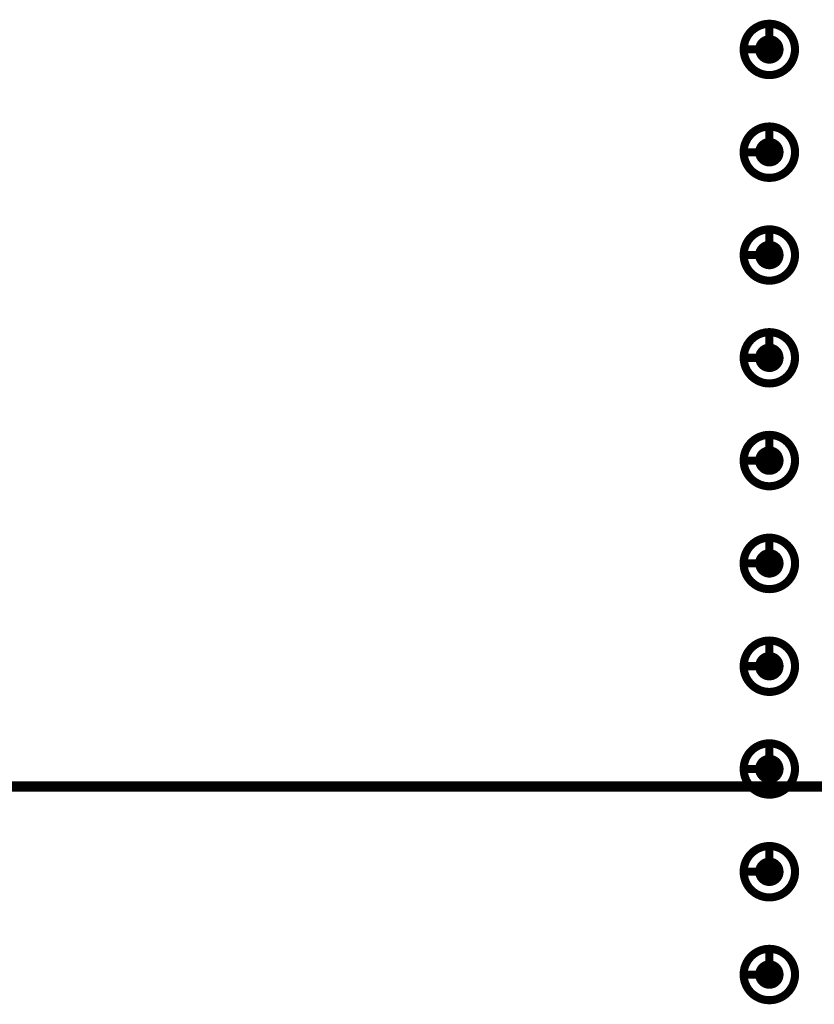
# Model space of a CAD drawing. Header units: millimetres. Extents: x 62 to 363, y 42 to 391.
# Tile 184 of 216: x 325 to 335, y 215 to 227. Entities that reach past the tile are written whole.
import ezdxf

# ---------------------------------------------------------------- set-up
doc = ezdxf.new("R2010")
doc.units = ezdxf.units.MM
doc.layers.add('Mechanical8', color=56, linetype='Continuous')
doc.layers.add('PadHoleLayer', color=156, linetype='Continuous')

# ---------------------------------------------------------------- blocks, each defined once
blk = doc.blocks.new('SAMTEC_SEAM_50_02_0_L_08_2_A_GP_K_TR_1853')
at = {"layer": 'Mechanical8'}
for points, const_width in [([(-15.557, 4.445, 1), (-16.192, 4.445, 1)], 0.1), ([(-15.9, 4.763, 1), (-15.85, 4.763, 1)], 0.05), ([(-14.287, 4.445, 1), (-14.922, 4.445, 1)], 0.1), ([(-14.63, 4.763, 1), (-14.58, 4.763, 1)], 0.05), ([(-13.018, 4.445, 1), (-13.652, 4.445, 1)], 0.1), ([(-13.36, 4.763, 1), (-13.31, 4.763, 1)], 0.05), ([(-11.748, 4.445, 1), (-12.383, 4.445, 1)], 0.1), ([(-12.09, 4.763, 1), (-12.04, 4.763, 1)], 0.05), ([(-10.477, 4.445, 1), (-11.113, 4.445, 1)], 0.1), ([(-10.82, 4.763, 1), (-10.77, 4.763, 1)], 0.05), ([(-9.207, 4.445, 1), (-9.842, 4.445, 1)], 0.1), ([(-9.55, 4.763, 1), (-9.5, 4.763, 1)], 0.05), ([(-7.938, 4.445, 1), (-8.572, 4.445, 1)], 0.1), ([(-8.28, 4.763, 1), (-8.23, 4.763, 1)], 0.05), ([(-6.668, 4.445, 1), (-7.302, 4.445, 1)], 0.1), ([(-7.01, 4.763, 1), (-6.96, 4.763, 1)], 0.05), ([(-5.397, 4.445, 1), (-6.032, 4.445, 1)], 0.1), ([(-5.74, 4.763, 1), (-5.69, 4.763, 1)], 0.05), ([(-4.128, 4.445, 1), (-4.762, 4.445, 1)], 0.1), ([(-4.47, 4.763, 1), (-4.42, 4.763, 1)], 0.05), ([(-16.217, 4.445, 1), (-16.168, 4.445, 1)], 0.05), ([(-15.9, 4.445, 1), (-15.85, 4.445, 1)], 0.05), ([(-15.9, 4.445, 1), (-15.85, 4.445, 1)], 0.05), ([(-15.582, 4.445, 1), (-15.533, 4.445, 1)], 0.05), ([(-15.582, 4.445, 1), (-15.533, 4.445, 1)], 0.05), ([(-14.947, 4.445, 1), (-14.898, 4.445, 1)], 0.05), ([(-14.63, 4.445, 1), (-14.58, 4.445, 1)], 0.05), ([(-14.63, 4.445, 1), (-14.58, 4.445, 1)], 0.05), ([(-14.312, 4.445, 1), (-14.263, 4.445, 1)], 0.05), ([(-14.312, 4.445, 1), (-14.263, 4.445, 1)], 0.05), ([(-13.677, 4.445, 1), (-13.628, 4.445, 1)], 0.05), ([(-13.36, 4.445, 1), (-13.31, 4.445, 1)], 0.05), ([(-13.36, 4.445, 1), (-13.31, 4.445, 1)], 0.05), ([(-13.042, 4.445, 1), (-12.993, 4.445, 1)], 0.05), ([(-13.042, 4.445, 1), (-12.993, 4.445, 1)], 0.05), ([(-12.407, 4.445, 1), (-12.358, 4.445, 1)], 0.05), ([(-12.09, 4.445, 1), (-12.04, 4.445, 1)], 0.05), ([(-12.09, 4.445, 1), (-12.04, 4.445, 1)], 0.05), ([(-11.772, 4.445, 1), (-11.723, 4.445, 1)], 0.05), ([(-11.772, 4.445, 1), (-11.723, 4.445, 1)], 0.05), ([(-11.137, 4.445, 1), (-11.088, 4.445, 1)], 0.05), ([(-10.82, 4.445, 1), (-10.77, 4.445, 1)], 0.05), ([(-10.82, 4.445, 1), (-10.77, 4.445, 1)], 0.05), ([(-10.502, 4.445, 1), (-10.453, 4.445, 1)], 0.05), ([(-10.502, 4.445, 1), (-10.453, 4.445, 1)], 0.05), ([(-9.867, 4.445, 1), (-9.818, 4.445, 1)], 0.05), ([(-9.55, 4.445, 1), (-9.5, 4.445, 1)], 0.05), ([(-9.55, 4.445, 1), (-9.5, 4.445, 1)], 0.05), ([(-9.232, 4.445, 1), (-9.183, 4.445, 1)], 0.05), ([(-9.232, 4.445, 1), (-9.183, 4.445, 1)], 0.05), ([(-8.597, 4.445, 1), (-8.548, 4.445, 1)], 0.05), ([(-8.28, 4.445, 1), (-8.23, 4.445, 1)], 0.05), ([(-8.28, 4.445, 1), (-8.23, 4.445, 1)], 0.05), ([(-7.962, 4.445, 1), (-7.913, 4.445, 1)], 0.05), ([(-7.962, 4.445, 1), (-7.913, 4.445, 1)], 0.05), ([(-7.327, 4.445, 1), (-7.278, 4.445, 1)], 0.05), ([(-7.01, 4.445, 1), (-6.96, 4.445, 1)], 0.05), ([(-7.01, 4.445, 1), (-6.96, 4.445, 1)], 0.05), ([(-6.692, 4.445, 1), (-6.643, 4.445, 1)], 0.05), ([(-6.692, 4.445, 1), (-6.643, 4.445, 1)], 0.05), ([(-6.057, 4.445, 1), (-6.008, 4.445, 1)], 0.05), ([(-5.74, 4.445, 1), (-5.69, 4.445, 1)], 0.05), ([(-5.74, 4.445, 1), (-5.69, 4.445, 1)], 0.05), ([(-5.422, 4.445, 1), (-5.373, 4.445, 1)], 0.05), ([(-5.422, 4.445, 1), (-5.373, 4.445, 1)], 0.05), ([(-4.787, 4.445, 1), (-4.738, 4.445, 1)], 0.05), ([(-4.47, 4.445, 1), (-4.42, 4.445, 1)], 0.05), ([(-4.47, 4.445, 1), (-4.42, 4.445, 1)], 0.05), ([(-4.152, 4.445, 1), (-4.103, 4.445, 1)], 0.05), ([(-4.152, 4.445, 1), (-4.103, 4.445, 1)], 0.05)]:
    blk.add_lwpolyline(points, format="xyb", close=True, dxfattribs=dict(at, const_width=const_width))
at = {"layer": 'Mechanical8', "const_width": 0.1}
for points in [[(-15.875, 4.763), (-15.875, 4.445)], [(-14.605, 4.763), (-14.605, 4.445)], [(-13.335, 4.763), (-13.335, 4.445)], [(-12.065, 4.763), (-12.065, 4.445)], [(-10.795, 4.763), (-10.795, 4.445)], [(-9.525, 4.763), (-9.525, 4.445)], [(-8.255, 4.763), (-8.255, 4.445)], [(-6.985, 4.763), (-6.985, 4.445)], [(-5.715, 4.763), (-5.715, 4.445)], [(-4.445, 4.763), (-4.445, 4.445)], [(-15.875, 4.445), (-15.557, 4.445)], [(-14.605, 4.445), (-14.287, 4.445)], [(-13.335, 4.445), (-13.018, 4.445)], [(-12.065, 4.445), (-11.748, 4.445)], [(-10.795, 4.445), (-10.477, 4.445)], [(-9.525, 4.445), (-9.207, 4.445)], [(-8.255, 4.445), (-7.938, 4.445)], [(-6.985, 4.445), (-6.668, 4.445)], [(-5.715, 4.445), (-5.397, 4.445)], [(-4.445, 4.445), (-4.128, 4.445)]]:
    blk.add_lwpolyline(points, dxfattribs=at)
at = {"layer": 'PadHoleLayer', "const_width": 0.175}
for points in [[(-15.963, 4.445, 1), (-15.787, 4.445, 1)], [(-14.693, 4.445, 1), (-14.517, 4.445, 1)], [(-13.423, 4.445, 1), (-13.247, 4.445, 1)], [(-12.153, 4.445, 1), (-11.977, 4.445, 1)], [(-10.883, 4.445, 1), (-10.707, 4.445, 1)], [(-9.613, 4.445, 1), (-9.437, 4.445, 1)], [(-8.343, 4.445, 1), (-8.167, 4.445, 1)], [(-7.073, 4.445, 1), (-6.897, 4.445, 1)], [(-5.803, 4.445, 1), (-5.627, 4.445, 1)], [(-4.533, 4.445, 1), (-4.357, 4.445, 1)]]:
    blk.add_lwpolyline(points, format="xyb", close=True, dxfattribs=at)

msp = doc.modelspace()

# ---------------------------------------------------------------- linework, layer by layer
at = {"layer": 'Mechanical8', "const_width": 0.127}
msp.add_lwpolyline([(214.2, 217.25), (352.185, 217.25)], dxfattribs=at)

# ---------------------------------------------------------------- block references
at = {"rotation": 90}
msp.add_blockref('SAMTEC_SEAM_50_02_0_L_08_2_A_GP_K_TR_1853', (338.857, 230.8), dxfattribs=at)

doc.saveas('drawing.dxf')
